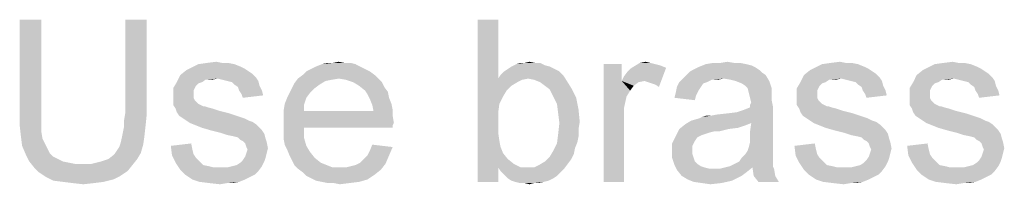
# Model space of a CAD drawing. Header units: millimetres. Extents: x 0 to 594, y 1 to 420.
# Tile 3 of 214: x 111 to 129, y 125 to 128. Entities that reach past the tile are written whole.
import ezdxf

# ---------------------------------------------------------------- set-up
doc = ezdxf.new("R2010")
doc.units = ezdxf.units.MM
doc.header["$LTSCALE"] = 32.67
doc.layers.add('61765N-2-A-2_DXF_TEXT', color=7, linetype='CONTINUOUS')

msp = doc.modelspace()

# ---------------------------------------------------------------- linework, layer by layer
at = {"layer": '61765N-2-A-2_DXF_TEXT', "color": 2, "linetype": 'Continuous'}
for points in [[(111.0987, 128.0187), (110.6987, 126.2853), (110.6987, 128.0187)], [(110.6987, 126.2853), (111.0987, 128.0187), (111.0987, 126.2853)], [(113.0543, 128.0187), (112.6543, 126.2853), (112.6543, 128.0187)], [(112.6543, 126.2853), (113.0543, 128.0187), (113.0543, 126.2853)], [(119.5654, 128.0187), (119.5654, 126.9298), (119.1876, 125.0187)], [(119.5654, 128.0187), (119.1876, 125.0187), (119.1876, 128.0187)], [(114.6765, 127.1965), (114.7876, 127.152), (113.8765, 127.1298)], [(114.6765, 127.1965), (113.8765, 127.1298), (114.0098, 127.1965)], [(114.4543, 127.2187), (114.5654, 127.2187), (114.0098, 127.1965)], [(114.4543, 127.2187), (114.0098, 127.1965), (114.1654, 127.2187)], [(114.0098, 127.1965), (114.5654, 127.2187), (114.6765, 127.1965)], [(114.1654, 127.2187), (114.3431, 127.2409), (114.4543, 127.2187)], [(116.9209, 127.1965), (116.1876, 127.152), (116.2987, 127.1965)], [(116.1876, 127.152), (116.9209, 127.1965), (117.0098, 127.152)], [(116.7209, 127.2187), (116.832, 127.2187), (116.2987, 127.1965)], [(116.4987, 127.2187), (116.7209, 127.2187), (116.2987, 127.1965)], [(116.4987, 127.2187), (116.2987, 127.1965), (116.3876, 127.2187)], [(116.2987, 127.1965), (116.832, 127.2187), (116.9209, 127.1965)], [(116.4987, 127.2187), (116.6098, 127.2409), (116.7209, 127.2187)], [(120.432, 127.1742), (119.8098, 127.152), (119.8987, 127.1965)], [(119.8098, 127.152), (120.432, 127.1742), (120.5209, 127.152)], [(120.2543, 127.2187), (120.3431, 127.2187), (119.8987, 127.1965)], [(120.0543, 127.2187), (120.2543, 127.2187), (119.8987, 127.1965)], [(120.0543, 127.2187), (119.8987, 127.1965), (119.9654, 127.2187)], [(119.8987, 127.1965), (120.3431, 127.2187), (120.432, 127.1742)], [(120.0543, 127.2187), (120.1431, 127.2409), (120.2543, 127.2187)], [(121.8543, 127.1965), (121.8543, 126.8853), (121.5209, 125.0187)], [(121.8543, 127.1965), (121.5209, 125.0187), (121.5209, 127.1965)], [(122.3876, 127.2187), (122.4765, 127.1965), (122.0765, 127.152)], [(122.3876, 127.2187), (122.0765, 127.152), (122.1876, 127.2187)], [(122.4765, 127.1965), (122.5654, 127.1742), (122.0765, 127.152)], [(122.0765, 127.152), (122.5654, 127.1742), (122.6765, 127.1298)], [(122.1876, 127.2187), (122.2987, 127.2409), (122.3876, 127.2187)], [(124.1654, 127.1965), (124.2543, 127.1742), (123.2987, 127.152)], [(124.1654, 127.1965), (123.2987, 127.152), (123.4098, 127.1965)], [(123.2987, 127.152), (124.2543, 127.1742), (124.3431, 127.1298)], [(123.9431, 127.2187), (124.0543, 127.2187), (123.4098, 127.1965)], [(123.6765, 127.2187), (123.9431, 127.2187), (123.4098, 127.1965)], [(123.6765, 127.2187), (123.4098, 127.1965), (123.5431, 127.2187)], [(123.4098, 127.1965), (124.0543, 127.2187), (124.1654, 127.1965)], [(123.6765, 127.2187), (123.8098, 127.2409), (123.9431, 127.2187)], [(126.232, 127.1965), (126.3431, 127.152), (125.432, 127.1298)], [(126.232, 127.1965), (125.432, 127.1298), (125.5654, 127.1965)], [(126.0098, 127.2187), (126.1209, 127.2187), (125.5654, 127.1965)], [(126.0098, 127.2187), (125.5654, 127.1965), (125.7209, 127.2187)], [(125.5654, 127.1965), (126.1209, 127.2187), (126.232, 127.1965)], [(125.7209, 127.2187), (125.8987, 127.2409), (126.0098, 127.2187)], [(128.3209, 127.1965), (128.432, 127.152), (127.5209, 127.1298)], [(128.3209, 127.1965), (127.5209, 127.1298), (127.6543, 127.1965)], [(128.0987, 127.2187), (128.2098, 127.2187), (127.6543, 127.1965)], [(128.0987, 127.2187), (127.6543, 127.1965), (127.8098, 127.2187)], [(127.6543, 127.1965), (128.2098, 127.2187), (128.3209, 127.1965)], [(127.8098, 127.2187), (127.9876, 127.2409), (128.0987, 127.2187)], [(114.3654, 126.9298), (113.6098, 126.8631), (113.6765, 126.9965)], [(114.9431, 127.0631), (113.6765, 126.9965), (113.7876, 127.0853)], [(114.9431, 127.0631), (115.0098, 127.0187), (113.6765, 126.9965)], [(113.6765, 126.9965), (115.0098, 127.0187), (115.0765, 126.952)], [(113.6765, 126.9965), (115.0765, 126.952), (114.3654, 126.9298)], [(114.8765, 127.1076), (113.7876, 127.0853), (113.8765, 127.1298)], [(113.7876, 127.0853), (114.8765, 127.1076), (114.9431, 127.0631)], [(113.8765, 127.1298), (114.7876, 127.152), (114.8765, 127.1076)], [(117.2765, 126.9965), (115.8543, 126.9298), (115.9431, 126.9965)], [(116.6098, 126.9298), (115.8543, 126.9298), (117.2765, 126.9965)], [(117.1876, 127.0631), (115.9431, 126.9965), (116.0098, 127.0631)], [(115.9431, 126.9965), (117.1876, 127.0631), (117.2765, 126.9965)], [(117.0987, 127.1076), (116.0098, 127.0631), (116.0987, 127.1076)], [(116.0098, 127.0631), (117.0987, 127.1076), (117.1876, 127.0631)], [(117.0098, 127.152), (116.0987, 127.1076), (116.1876, 127.152)], [(116.0987, 127.1076), (117.0098, 127.152), (117.0987, 127.1076)], [(116.6098, 126.9298), (117.2765, 126.9965), (117.3431, 126.9298)], [(120.7654, 126.9965), (119.5654, 126.9298), (119.6098, 126.9965)], [(120.1209, 126.9298), (119.5654, 126.9298), (120.7654, 126.9965)], [(120.6987, 127.0631), (119.6098, 126.9965), (119.6765, 127.0631)], [(119.6098, 126.9965), (120.6987, 127.0631), (120.7654, 126.9965)], [(120.6098, 127.1076), (119.6765, 127.0631), (119.7431, 127.1076)], [(119.6765, 127.0631), (120.6098, 127.1076), (120.6987, 127.0631)], [(120.5209, 127.152), (119.7431, 127.1076), (119.8098, 127.152)], [(119.7431, 127.1076), (120.5209, 127.152), (120.6098, 127.1076)], [(120.1209, 126.9298), (120.7654, 126.9965), (120.8098, 126.9298)], [(121.8543, 126.8853), (121.8987, 126.9742), (122.6765, 127.1298)], [(122.2765, 126.8853), (121.8543, 126.8853), (122.6765, 127.1298)], [(121.8987, 126.9742), (121.9654, 127.0631), (122.6765, 127.1298)], [(121.9654, 127.0631), (122.0098, 127.1076), (122.6765, 127.1298)], [(122.6765, 127.1298), (122.0098, 127.1076), (122.0765, 127.152)], [(122.3431, 126.8631), (122.2765, 126.8853), (122.6765, 127.1298)], [(122.4098, 126.8409), (122.3431, 126.8631), (122.6765, 127.1298)], [(122.4765, 126.8187), (122.4098, 126.8409), (122.6765, 127.1298)], [(122.4765, 126.8187), (122.6765, 127.1298), (122.5431, 126.7742)], [(124.5209, 126.9965), (122.9876, 126.9298), (123.0543, 126.9965)], [(123.7431, 126.9298), (122.9876, 126.9298), (124.5209, 126.9965)], [(124.4543, 127.0409), (123.0543, 126.9965), (123.1209, 127.0631)], [(123.0543, 126.9965), (124.4543, 127.0409), (124.5209, 126.9965)], [(124.4098, 127.0853), (123.1209, 127.0631), (123.2098, 127.1076)], [(123.1209, 127.0631), (124.4098, 127.0853), (124.4543, 127.0409)], [(124.3431, 127.1298), (123.2098, 127.1076), (123.2987, 127.152)], [(123.2098, 127.1076), (124.3431, 127.1298), (124.4098, 127.0853)], [(123.8765, 126.9076), (123.7431, 126.9298), (124.5209, 126.9965)], [(123.9654, 126.8853), (123.8765, 126.9076), (124.5209, 126.9965)], [(123.9654, 126.8853), (124.5209, 126.9965), (124.5876, 126.8853)], [(125.9209, 126.9298), (125.1654, 126.8631), (125.232, 126.9965)], [(126.4987, 127.0631), (125.232, 126.9965), (125.3431, 127.0853)], [(126.4987, 127.0631), (126.5654, 127.0187), (125.232, 126.9965)], [(125.232, 126.9965), (126.5654, 127.0187), (126.632, 126.952)], [(125.232, 126.9965), (126.632, 126.952), (125.9209, 126.9298)], [(126.432, 127.1076), (125.3431, 127.0853), (125.432, 127.1298)], [(125.3431, 127.0853), (126.432, 127.1076), (126.4987, 127.0631)], [(125.432, 127.1298), (126.3431, 127.152), (126.432, 127.1076)], [(128.0098, 126.9298), (127.2543, 126.8631), (127.3209, 126.9965)], [(128.5876, 127.0631), (127.3209, 126.9965), (127.432, 127.0853)], [(128.5876, 127.0631), (128.6543, 127.0187), (127.3209, 126.9965)], [(127.3209, 126.9965), (128.6543, 127.0187), (128.7209, 126.952)], [(127.3209, 126.9965), (128.7209, 126.952), (128.0098, 126.9298)], [(128.5209, 127.1076), (127.432, 127.0853), (127.5209, 127.1298)], [(127.432, 127.0853), (128.5209, 127.1076), (128.5876, 127.0631)], [(127.5209, 127.1298), (128.432, 127.152), (128.5209, 127.1076)], [(114.0765, 126.8631), (114.0098, 126.8409), (113.5431, 126.752)], [(114.0765, 126.8631), (113.5431, 126.752), (113.6098, 126.8631)], [(114.0098, 126.8409), (113.9654, 126.7965), (113.5431, 126.752)], [(114.3654, 126.9298), (114.1431, 126.9076), (113.6098, 126.8631)], [(113.6098, 126.8631), (114.1431, 126.9076), (114.0765, 126.8631)], [(114.1431, 126.9076), (114.3654, 126.9298), (114.2543, 126.9076)], [(114.4543, 126.9076), (114.3654, 126.9298), (115.0765, 126.952)], [(114.5431, 126.8853), (114.4543, 126.9076), (115.0765, 126.952)], [(114.5431, 126.8853), (115.0765, 126.952), (115.1209, 126.8853)], [(115.1209, 126.8853), (114.632, 126.8631), (114.5431, 126.8853)], [(114.6765, 126.8187), (114.632, 126.8631), (115.1209, 126.8853)], [(114.6765, 126.8187), (115.1209, 126.8853), (115.1431, 126.7965)], [(115.1431, 126.7965), (114.7431, 126.7742), (114.6765, 126.8187)], [(116.2543, 126.8187), (115.7431, 126.752), (115.7876, 126.8409)], [(115.7431, 126.752), (116.2543, 126.8187), (116.1654, 126.752)], [(116.6098, 126.9298), (116.4765, 126.9076), (115.7876, 126.8409)], [(116.6098, 126.9298), (115.7876, 126.8409), (115.8543, 126.9298)], [(116.4765, 126.9076), (116.3654, 126.8853), (115.7876, 126.8409)], [(115.7876, 126.8409), (116.3654, 126.8853), (116.2543, 126.8187)], [(117.3431, 126.9298), (116.7431, 126.9076), (116.6098, 126.9298)], [(116.8765, 126.8631), (116.7431, 126.9076), (117.3431, 126.9298)], [(116.8765, 126.8631), (117.3431, 126.9298), (117.4098, 126.8631)], [(117.4098, 126.8631), (116.9876, 126.7965), (116.8765, 126.8631)], [(116.9876, 126.7965), (117.4098, 126.8631), (117.4543, 126.7742)], [(119.5654, 126.9298), (119.5876, 126.4631), (119.1876, 125.0187)], [(119.5654, 126.9298), (120.1209, 126.9298), (120.0098, 126.9076)], [(119.5654, 126.9298), (120.0098, 126.9076), (119.9209, 126.8631)], [(119.5654, 126.9298), (119.9209, 126.8631), (119.8098, 126.7965)], [(119.5654, 126.9298), (119.8098, 126.7965), (119.7209, 126.7076)], [(119.5654, 126.9298), (119.7209, 126.7076), (119.6543, 126.5965)], [(119.5654, 126.9298), (119.6543, 126.5965), (119.5876, 126.4631)], [(120.8098, 126.9298), (120.232, 126.9076), (120.1209, 126.9298)], [(120.3431, 126.8631), (120.232, 126.9076), (120.8098, 126.9298)], [(120.432, 126.7965), (120.3431, 126.8631), (120.8098, 126.9298)], [(120.432, 126.7965), (120.8098, 126.9298), (120.9209, 126.752)], [(121.8543, 126.8853), (121.9431, 126.5965), (121.5209, 125.0187)], [(121.8543, 126.8853), (122.2765, 126.8853), (122.1654, 126.8631)], [(121.8543, 126.8853), (122.1654, 126.8631), (122.0765, 126.7965)], [(121.8543, 126.8853), (122.0765, 126.7965), (122.0098, 126.7076)], [(121.8543, 126.8853), (122.0098, 126.7076), (121.9431, 126.5965)], [(123.432, 126.8631), (123.3654, 126.8409), (122.8765, 126.7742)], [(123.432, 126.8631), (122.8765, 126.7742), (122.9209, 126.8631)], [(122.8765, 126.7742), (123.3654, 126.8409), (123.3209, 126.7742)], [(123.7431, 126.9298), (123.5209, 126.9076), (122.9209, 126.8631)], [(123.7431, 126.9298), (122.9209, 126.8631), (122.9876, 126.9298)], [(122.9209, 126.8631), (123.5209, 126.9076), (123.432, 126.8631)], [(123.5209, 126.9076), (123.7431, 126.9298), (123.632, 126.9076)], [(124.5876, 126.8853), (124.0765, 126.8409), (123.9654, 126.8853)], [(124.1431, 126.7965), (124.0765, 126.8409), (124.5876, 126.8853)], [(124.1876, 126.752), (124.1431, 126.7965), (124.5876, 126.8853)], [(124.1876, 126.752), (124.5876, 126.8853), (124.632, 126.752)], [(125.632, 126.8631), (125.5654, 126.8409), (125.0987, 126.752)], [(125.632, 126.8631), (125.0987, 126.752), (125.1654, 126.8631)], [(125.5654, 126.8409), (125.5209, 126.7965), (125.0987, 126.752)], [(125.9209, 126.9298), (125.6987, 126.9076), (125.1654, 126.8631)], [(125.1654, 126.8631), (125.6987, 126.9076), (125.632, 126.8631)], [(125.6987, 126.9076), (125.9209, 126.9298), (125.8098, 126.9076)], [(126.0098, 126.9076), (125.9209, 126.9298), (126.632, 126.952)], [(126.0987, 126.8853), (126.0098, 126.9076), (126.632, 126.952)], [(126.0987, 126.8853), (126.632, 126.952), (126.6765, 126.8853)], [(126.6765, 126.8853), (126.1876, 126.8631), (126.0987, 126.8853)], [(126.232, 126.8187), (126.1876, 126.8631), (126.6765, 126.8853)], [(126.232, 126.8187), (126.6765, 126.8853), (126.6987, 126.7965)], [(126.6987, 126.7965), (126.2987, 126.7742), (126.232, 126.8187)], [(127.7209, 126.8631), (127.6543, 126.8409), (127.1876, 126.752)], [(127.7209, 126.8631), (127.1876, 126.752), (127.2543, 126.8631)], [(127.6543, 126.8409), (127.6098, 126.7965), (127.1876, 126.752)], [(128.0098, 126.9298), (127.7876, 126.9076), (127.2543, 126.8631)], [(127.2543, 126.8631), (127.7876, 126.9076), (127.7209, 126.8631)], [(127.7876, 126.9076), (128.0098, 126.9298), (127.8987, 126.9076)], [(128.0987, 126.9076), (128.0098, 126.9298), (128.7209, 126.952)], [(128.1876, 126.8853), (128.0987, 126.9076), (128.7209, 126.952)], [(128.1876, 126.8853), (128.7209, 126.952), (128.7654, 126.8853)], [(128.7654, 126.8853), (128.2765, 126.8631), (128.1876, 126.8853)], [(128.3209, 126.8187), (128.2765, 126.8631), (128.7654, 126.8853)], [(128.3209, 126.8187), (128.7654, 126.8853), (128.7876, 126.7965)], [(128.7876, 126.7965), (128.3876, 126.7742), (128.3209, 126.8187)], [(113.5431, 126.752), (113.9654, 126.7965), (113.9431, 126.752)], [(113.9431, 126.752), (113.9209, 126.7076), (113.5431, 126.5965)], [(113.9431, 126.752), (113.5431, 126.5965), (113.5431, 126.752)], [(113.9209, 126.7076), (113.9209, 126.6409), (113.5431, 126.5965)], [(113.5431, 126.5965), (113.9209, 126.6409), (113.9209, 126.5742)], [(114.7654, 126.7076), (114.7431, 126.7742), (115.1431, 126.7965)], [(114.7654, 126.7076), (115.1431, 126.7965), (115.1876, 126.7076)], [(115.1876, 126.7076), (114.8098, 126.6409), (114.7654, 126.7076)], [(114.8098, 126.6409), (115.1876, 126.7076), (115.2098, 126.6187)], [(115.2098, 126.6187), (114.832, 126.5742), (114.8098, 126.6409)], [(116.0765, 126.6631), (115.6543, 126.5742), (115.6987, 126.6631)], [(115.6543, 126.5742), (116.0765, 126.6631), (116.0098, 126.5742)], [(116.1654, 126.752), (115.6987, 126.6631), (115.7431, 126.752)], [(115.6987, 126.6631), (116.1654, 126.752), (116.0765, 126.6631)], [(117.4543, 126.7742), (117.0987, 126.7076), (116.9876, 126.7965)], [(117.0987, 126.7076), (117.4543, 126.7742), (117.5209, 126.6853)], [(117.5209, 126.6853), (117.1431, 126.6409), (117.0987, 126.7076)], [(117.1431, 126.6409), (117.5209, 126.6853), (117.5431, 126.5742)], [(117.5431, 126.5742), (117.1876, 126.552), (117.1431, 126.6409)], [(120.9209, 126.752), (120.5209, 126.7298), (120.432, 126.7965)], [(120.5876, 126.5965), (120.5209, 126.7298), (120.9209, 126.752)], [(120.5876, 126.5965), (120.9209, 126.752), (121.0098, 126.5742)], [(123.232, 126.6187), (122.832, 126.5742), (122.8543, 126.6631)], [(122.832, 126.5742), (123.232, 126.6187), (123.2098, 126.5298)], [(123.3209, 126.7742), (123.2765, 126.7076), (122.8543, 126.6631)], [(123.3209, 126.7742), (122.8543, 126.6631), (122.8765, 126.7742)], [(122.8543, 126.6631), (123.2765, 126.7076), (123.232, 126.6187)], [(124.632, 126.752), (124.2098, 126.6631), (124.1876, 126.752)], [(124.632, 126.752), (124.632, 126.6853), (124.2098, 126.6631)], [(124.2098, 126.6631), (124.632, 126.6853), (124.632, 126.6187)], [(124.632, 126.6187), (124.232, 126.5742), (124.2098, 126.6631)], [(124.232, 126.5742), (124.632, 126.6187), (124.632, 126.5298)], [(125.0987, 126.752), (125.5209, 126.7965), (125.4987, 126.752)], [(125.4987, 126.752), (125.4765, 126.7076), (125.0987, 126.5965)], [(125.4987, 126.752), (125.0987, 126.5965), (125.0987, 126.752)], [(125.4765, 126.7076), (125.4765, 126.6409), (125.0987, 126.5965)], [(125.0987, 126.5965), (125.4765, 126.6409), (125.4765, 126.5742)], [(126.3209, 126.7076), (126.2987, 126.7742), (126.6987, 126.7965)], [(126.3209, 126.7076), (126.6987, 126.7965), (126.7431, 126.7076)], [(126.7431, 126.7076), (126.3654, 126.6409), (126.3209, 126.7076)], [(126.3654, 126.6409), (126.7431, 126.7076), (126.7654, 126.6187)], [(126.7654, 126.6187), (126.3876, 126.5742), (126.3654, 126.6409)], [(127.1876, 126.752), (127.6098, 126.7965), (127.5876, 126.752)], [(127.5876, 126.752), (127.5654, 126.7076), (127.1876, 126.5965)], [(127.5876, 126.752), (127.1876, 126.5965), (127.1876, 126.752)], [(127.5654, 126.7076), (127.5654, 126.6409), (127.1876, 126.5965)], [(127.1876, 126.5965), (127.5654, 126.6409), (127.5654, 126.5742)], [(128.4098, 126.7076), (128.3876, 126.7742), (128.7876, 126.7965)], [(128.4098, 126.7076), (128.7876, 126.7965), (128.832, 126.7076)], [(128.832, 126.7076), (128.4543, 126.6409), (128.4098, 126.7076)], [(128.4543, 126.6409), (128.832, 126.7076), (128.8543, 126.6187)], [(128.8543, 126.6187), (128.4765, 126.5742), (128.4543, 126.6409)], [(113.9209, 126.5742), (113.5431, 126.5298), (113.5431, 126.5965)], [(113.5431, 126.5298), (113.9209, 126.5742), (113.9431, 126.5298)], [(113.9431, 126.5298), (114.0098, 126.4631), (113.5431, 126.4409)], [(113.9431, 126.5298), (113.5431, 126.4409), (113.5431, 126.5298)], [(113.5431, 126.4409), (114.0098, 126.4631), (114.0987, 126.4187)], [(114.0987, 126.4187), (113.5876, 126.3742), (113.5431, 126.4409)], [(115.9654, 126.4409), (115.5876, 126.3298), (115.6098, 126.4631)], [(115.5876, 126.3298), (115.9654, 126.4409), (115.9654, 126.3298)], [(116.0098, 126.5742), (115.6098, 126.4631), (115.6543, 126.5742)], [(115.6098, 126.4631), (116.0098, 126.5742), (115.9654, 126.4409)], [(117.1876, 126.552), (117.5431, 126.5742), (117.5876, 126.4631)], [(117.5876, 126.4631), (117.232, 126.4409), (117.1876, 126.552)], [(117.232, 126.4409), (117.5876, 126.4631), (117.6098, 126.352)], [(117.6098, 126.352), (117.2543, 126.3298), (117.232, 126.4409)], [(119.5876, 126.4631), (119.5654, 126.3076), (119.1876, 125.0187)], [(121.0098, 126.5742), (120.6543, 126.4631), (120.5876, 126.5965)], [(120.6543, 126.4631), (121.0098, 126.5742), (121.0543, 126.352)], [(121.0543, 126.352), (120.6765, 126.2853), (120.6543, 126.4631)], [(121.9431, 126.5965), (121.8987, 126.3965), (121.5209, 125.0187)], [(124.632, 126.5298), (124.2543, 126.4853), (124.232, 126.5742)], [(124.232, 126.4409), (124.2543, 126.4853), (124.632, 126.5298)], [(124.232, 126.4409), (124.632, 126.5298), (124.6543, 126.4187)], [(124.6543, 126.4187), (124.232, 126.3965), (124.232, 126.4409)], [(125.4765, 126.5742), (125.0987, 126.5298), (125.0987, 126.5965)], [(125.0987, 126.5298), (125.4765, 126.5742), (125.4987, 126.5298)], [(125.4987, 126.5298), (125.5654, 126.4631), (125.0987, 126.4409)], [(125.4987, 126.5298), (125.0987, 126.4409), (125.0987, 126.5298)], [(125.0987, 126.4409), (125.5654, 126.4631), (125.6543, 126.4187)], [(125.6543, 126.4187), (125.1431, 126.3742), (125.0987, 126.4409)], [(127.5654, 126.5742), (127.1876, 126.5298), (127.1876, 126.5965)], [(127.1876, 126.5298), (127.5654, 126.5742), (127.5876, 126.5298)], [(127.5876, 126.5298), (127.6543, 126.4631), (127.1876, 126.4409)], [(127.5876, 126.5298), (127.1876, 126.4409), (127.1876, 126.5298)], [(127.1876, 126.4409), (127.6543, 126.4631), (127.7431, 126.4187)], [(127.7431, 126.4187), (127.232, 126.3742), (127.1876, 126.4409)], [(111.0987, 126.2853), (111.0987, 126.1076), (110.6987, 126.0631)], [(111.0987, 126.2853), (110.6987, 126.0631), (110.6987, 126.2853)], [(113.0543, 126.2853), (112.632, 126.152), (112.6543, 126.2853)], [(112.632, 126.152), (113.0543, 126.2853), (113.032, 126.0631)], [(114.1209, 126.4187), (114.1876, 126.3965), (113.5876, 126.3742)], [(114.0987, 126.4187), (114.1209, 126.4187), (113.5876, 126.3742)], [(113.5876, 126.3742), (114.1876, 126.3965), (114.2765, 126.3742)], [(114.2765, 126.3742), (113.6098, 126.3076), (113.5876, 126.3742)], [(114.2765, 126.3742), (114.4098, 126.3298), (113.6098, 126.3076)], [(113.6098, 126.3076), (114.4098, 126.3298), (114.5876, 126.2853)], [(114.5876, 126.2853), (113.6543, 126.2409), (113.6098, 126.3076)], [(113.6543, 126.2409), (114.5876, 126.2853), (114.7209, 126.2409)], [(117.2543, 126.3298), (117.6098, 126.2409), (115.5876, 126.2187)], [(115.9654, 126.3298), (117.2543, 126.3298), (115.5876, 126.2187)], [(115.9654, 126.3298), (115.5876, 126.2187), (115.5876, 126.3298)], [(117.2543, 126.3298), (117.6098, 126.352), (117.6098, 126.2409)], [(119.5654, 126.3076), (119.5654, 126.1076), (119.1876, 125.0187)], [(120.6765, 126.2853), (121.0543, 126.352), (121.0765, 126.1298)], [(121.0765, 126.1298), (120.6987, 126.1076), (120.6765, 126.2853)], [(121.8987, 126.3965), (121.8987, 126.152), (121.5209, 125.0187)], [(123.1431, 126.152), (123.9876, 126.3076), (124.6543, 126.4187)], [(124.2543, 126.1076), (123.1431, 126.152), (124.6543, 126.4187)], [(123.1431, 126.152), (123.2987, 126.1965), (123.9876, 126.3076)], [(123.2987, 126.1965), (123.3431, 126.2187), (123.9876, 126.3076)], [(123.3431, 126.2187), (123.4987, 126.2409), (123.9876, 126.3076)], [(123.4987, 126.2409), (123.8098, 126.2853), (123.9876, 126.3076)], [(123.4987, 126.2409), (123.6098, 126.2631), (123.8098, 126.2853)], [(123.9876, 126.3076), (124.1209, 126.352), (124.6543, 126.4187)], [(124.1209, 126.352), (124.232, 126.3965), (124.6543, 126.4187)], [(124.232, 125.952), (124.2543, 126.1076), (124.6543, 126.4187)], [(124.232, 125.952), (124.6543, 126.4187), (124.6543, 125.9298)], [(125.6765, 126.4187), (125.7431, 126.3965), (125.1431, 126.3742)], [(125.6543, 126.4187), (125.6765, 126.4187), (125.1431, 126.3742)], [(125.1431, 126.3742), (125.7431, 126.3965), (125.832, 126.3742)], [(125.832, 126.3742), (125.1654, 126.3076), (125.1431, 126.3742)], [(125.832, 126.3742), (125.9654, 126.3298), (125.1654, 126.3076)], [(125.1654, 126.3076), (125.9654, 126.3298), (126.1431, 126.2853)], [(126.1431, 126.2853), (125.2098, 126.2409), (125.1654, 126.3076)], [(125.2098, 126.2409), (126.1431, 126.2853), (126.2765, 126.2409)], [(127.7654, 126.4187), (127.832, 126.3965), (127.232, 126.3742)], [(127.7431, 126.4187), (127.7654, 126.4187), (127.232, 126.3742)], [(127.232, 126.3742), (127.832, 126.3965), (127.9209, 126.3742)], [(127.9209, 126.3742), (127.2543, 126.3076), (127.232, 126.3742)], [(127.9209, 126.3742), (128.0543, 126.3298), (127.2543, 126.3076)], [(127.2543, 126.3076), (128.0543, 126.3298), (128.232, 126.2853)], [(128.232, 126.2853), (127.2987, 126.2409), (127.2543, 126.3076)], [(127.2987, 126.2409), (128.232, 126.2853), (128.3654, 126.2409)], [(110.6987, 126.0631), (111.0987, 126.1076), (111.0987, 125.952)], [(113.032, 126.0631), (112.632, 126.0409), (112.632, 126.152)], [(114.7209, 126.2409), (113.7209, 126.1965), (113.6543, 126.2409)], [(113.7209, 126.1965), (114.7209, 126.2409), (114.8543, 126.1965)], [(114.8543, 126.1965), (113.7876, 126.152), (113.7209, 126.1965)], [(113.7876, 126.152), (114.8543, 126.1965), (114.9431, 126.152)], [(114.9431, 126.152), (113.8543, 126.1076), (113.7876, 126.152)], [(114.9431, 126.152), (115.0098, 126.1298), (113.8543, 126.1076)], [(113.8543, 126.1076), (115.0098, 126.1298), (115.0765, 126.0853)], [(115.0765, 126.0853), (113.9654, 126.0631), (113.8543, 126.1076)], [(114.0765, 126.0187), (113.9654, 126.0631), (115.0765, 126.0853)], [(114.0765, 126.0187), (115.0765, 126.0853), (115.1431, 126.0187)], [(115.5876, 126.2187), (117.6098, 126.2409), (117.632, 126.1076)], [(117.632, 126.1076), (115.5876, 126.0853), (115.5876, 126.2187)], [(115.5876, 126.0853), (117.632, 126.1076), (117.6098, 126.0631)], [(115.5876, 126.0853), (117.6098, 126.0631), (115.9654, 126.0187)], [(115.9654, 126.0187), (115.5876, 125.952), (115.5876, 126.0853)], [(119.5654, 126.1076), (119.5654, 125.9298), (119.1876, 125.0187)], [(121.0543, 125.9965), (120.6765, 125.9076), (120.6987, 126.1076)], [(120.6987, 126.1076), (121.0765, 126.1298), (121.0543, 125.9965)], [(121.5209, 125.0187), (121.8987, 126.152), (121.8987, 125.0187)], [(124.1431, 126.0631), (122.9209, 125.9965), (123.032, 126.0853)], [(124.2543, 126.1076), (123.032, 126.0853), (123.1431, 126.152)], [(123.032, 126.0853), (124.2543, 126.1076), (124.1431, 126.0631)], [(123.4987, 126.2409), (123.3431, 126.2187), (123.4098, 126.2409)], [(126.2765, 126.2409), (125.2765, 126.1965), (125.2098, 126.2409)], [(125.2765, 126.1965), (126.2765, 126.2409), (126.4098, 126.1965)], [(126.4098, 126.1965), (125.3431, 126.152), (125.2765, 126.1965)], [(125.3431, 126.152), (126.4098, 126.1965), (126.4987, 126.152)], [(126.4987, 126.152), (125.4098, 126.1076), (125.3431, 126.152)], [(126.4987, 126.152), (126.5654, 126.1298), (125.4098, 126.1076)], [(125.4098, 126.1076), (126.5654, 126.1298), (126.632, 126.0853)], [(126.632, 126.0853), (125.5209, 126.0631), (125.4098, 126.1076)], [(125.632, 126.0187), (125.5209, 126.0631), (126.632, 126.0853)], [(125.632, 126.0187), (126.632, 126.0853), (126.6987, 126.0187)], [(128.3654, 126.2409), (127.3654, 126.1965), (127.2987, 126.2409)], [(127.3654, 126.1965), (128.3654, 126.2409), (128.4987, 126.1965)], [(128.4987, 126.1965), (127.432, 126.152), (127.3654, 126.1965)], [(127.432, 126.152), (128.4987, 126.1965), (128.5876, 126.152)], [(128.5876, 126.152), (127.4987, 126.1076), (127.432, 126.152)], [(128.5876, 126.152), (128.6543, 126.1298), (127.4987, 126.1076)], [(127.4987, 126.1076), (128.6543, 126.1298), (128.7209, 126.0853)], [(128.7209, 126.0853), (127.6098, 126.0631), (127.4987, 126.1076)], [(127.7209, 126.0187), (127.6098, 126.0631), (128.7209, 126.0853)], [(127.7209, 126.0187), (128.7209, 126.0853), (128.7876, 126.0187)], [(111.0987, 125.952), (110.7209, 125.8631), (110.6987, 126.0631)], [(110.7209, 125.8631), (111.0987, 125.952), (111.1209, 125.8187)], [(113.0098, 125.8631), (112.5876, 125.8187), (112.6098, 125.9298)], [(112.6098, 125.9298), (112.632, 126.0409), (113.032, 126.0631)], [(112.6098, 125.9298), (113.032, 126.0631), (113.0098, 125.8631)], [(115.1431, 126.0187), (114.232, 125.9742), (114.0765, 126.0187)], [(114.232, 125.9742), (115.1431, 126.0187), (115.1876, 125.9742)], [(115.1876, 125.9742), (114.4098, 125.9298), (114.232, 125.9742)], [(114.4098, 125.9298), (115.1876, 125.9742), (115.232, 125.9076)], [(115.232, 125.9076), (114.5431, 125.8853), (114.4098, 125.9298)], [(114.6543, 125.8631), (114.5431, 125.8853), (115.232, 125.9076)], [(114.7431, 125.8409), (114.6543, 125.8631), (115.232, 125.9076)], [(114.7431, 125.8409), (115.232, 125.9076), (115.2543, 125.8187)], [(115.5876, 125.952), (115.9654, 126.0187), (115.9654, 125.8409)], [(115.9654, 125.8409), (115.5876, 125.8187), (115.5876, 125.952)], [(115.9654, 126.0187), (117.6098, 126.0631), (117.6098, 126.0187)], [(119.5654, 125.9298), (119.5876, 125.7742), (119.1876, 125.0187)], [(121.0543, 125.8631), (120.6543, 125.7298), (120.6765, 125.9076)], [(120.6765, 125.9076), (121.0543, 125.9965), (121.0543, 125.8631)], [(123.832, 125.9965), (123.5654, 125.952), (122.8543, 125.8631)], [(123.832, 125.9965), (122.8543, 125.8631), (122.9209, 125.9965)], [(123.5654, 125.952), (123.4765, 125.9298), (122.8543, 125.8631)], [(123.4765, 125.9298), (123.4098, 125.9076), (122.8543, 125.8631)], [(123.4098, 125.9076), (123.3431, 125.8853), (122.8543, 125.8631)], [(124.1431, 126.0631), (124.0098, 126.0187), (122.9209, 125.9965)], [(122.9209, 125.9965), (124.0098, 126.0187), (123.832, 125.9965)], [(123.5654, 125.952), (123.832, 125.9965), (123.6543, 125.952)], [(124.6543, 125.9298), (124.232, 125.8409), (124.232, 125.952)], [(124.232, 125.8409), (124.6543, 125.9298), (124.6543, 125.7965)], [(126.6987, 126.0187), (125.7876, 125.9742), (125.632, 126.0187)], [(125.7876, 125.9742), (126.6987, 126.0187), (126.7431, 125.9742)], [(126.7431, 125.9742), (125.9654, 125.9298), (125.7876, 125.9742)], [(125.9654, 125.9298), (126.7431, 125.9742), (126.7876, 125.9076)], [(126.7876, 125.9076), (126.0987, 125.8853), (125.9654, 125.9298)], [(126.2098, 125.8631), (126.0987, 125.8853), (126.7876, 125.9076)], [(126.2987, 125.8409), (126.2098, 125.8631), (126.7876, 125.9076)], [(126.2987, 125.8409), (126.7876, 125.9076), (126.8098, 125.8187)], [(128.7876, 126.0187), (127.8765, 125.9742), (127.7209, 126.0187)], [(127.8765, 125.9742), (128.7876, 126.0187), (128.832, 125.9742)], [(128.832, 125.9742), (128.0543, 125.9298), (127.8765, 125.9742)], [(128.0543, 125.9298), (128.832, 125.9742), (128.8765, 125.9076)], [(128.8765, 125.9076), (128.1876, 125.8853), (128.0543, 125.9298)], [(128.2987, 125.8631), (128.1876, 125.8853), (128.8765, 125.9076)], [(128.3876, 125.8409), (128.2987, 125.8631), (128.8765, 125.9076)], [(128.3876, 125.8409), (128.8765, 125.9076), (128.8987, 125.8187)], [(111.1209, 125.8187), (110.7431, 125.6853), (110.7209, 125.8631)], [(111.1209, 125.8187), (111.1654, 125.7298), (110.7431, 125.6853)], [(110.7431, 125.6853), (111.1654, 125.7298), (111.2098, 125.6409)], [(112.4987, 125.5965), (112.5431, 125.6631), (112.9876, 125.7076)], [(112.4987, 125.5965), (112.9876, 125.7076), (112.9431, 125.552)], [(112.9876, 125.7076), (112.5431, 125.6631), (112.5654, 125.7298)], [(112.5654, 125.7298), (112.5876, 125.8187), (113.0098, 125.8631)], [(112.5654, 125.7298), (113.0098, 125.8631), (112.9876, 125.7076)], [(113.4987, 125.6853), (113.8765, 125.7298), (113.8987, 125.6187)], [(115.2543, 125.8187), (114.7876, 125.7965), (114.7431, 125.8409)], [(114.832, 125.7742), (114.7876, 125.7965), (115.2543, 125.8187)], [(114.832, 125.7742), (115.2543, 125.8187), (115.2765, 125.752)], [(115.2765, 125.752), (114.8765, 125.7298), (114.832, 125.7742)], [(114.8987, 125.6631), (114.8765, 125.7298), (115.2765, 125.752)], [(114.8987, 125.6631), (115.2765, 125.752), (115.2987, 125.6409)], [(115.6098, 125.7076), (115.5876, 125.8187), (115.9654, 125.8409)], [(115.6098, 125.7076), (115.9654, 125.8409), (116.0098, 125.6853)], [(116.0098, 125.6853), (115.6543, 125.6187), (115.6098, 125.7076)], [(117.6098, 125.6631), (117.1876, 125.5965), (117.232, 125.7076)], [(119.5876, 125.7742), (119.6098, 125.6631), (119.1876, 125.0187)], [(120.9876, 125.6409), (120.5876, 125.5965), (120.6543, 125.7298)], [(121.0543, 125.8631), (121.032, 125.752), (120.6543, 125.7298)], [(120.6543, 125.7298), (121.032, 125.752), (120.9876, 125.6409)], [(123.2543, 125.8409), (122.7876, 125.7298), (122.8543, 125.8631)], [(123.2543, 125.8409), (123.2098, 125.7742), (122.7876, 125.7298)], [(122.7876, 125.7298), (123.2098, 125.7742), (123.1654, 125.6853)], [(123.1654, 125.6853), (122.7876, 125.5742), (122.7876, 125.7298)], [(122.8543, 125.8631), (123.3431, 125.8853), (123.2543, 125.8409)], [(124.6543, 125.6853), (124.2098, 125.6631), (124.232, 125.752)], [(124.6543, 125.7965), (124.232, 125.752), (124.232, 125.8409)], [(124.232, 125.752), (124.6543, 125.7965), (124.6543, 125.6853)], [(125.0543, 125.6853), (125.432, 125.7298), (125.4543, 125.6187)], [(126.8098, 125.8187), (126.3431, 125.7965), (126.2987, 125.8409)], [(126.3876, 125.7742), (126.3431, 125.7965), (126.8098, 125.8187)], [(126.3876, 125.7742), (126.8098, 125.8187), (126.832, 125.752)], [(126.832, 125.752), (126.432, 125.7298), (126.3876, 125.7742)], [(126.4543, 125.6631), (126.432, 125.7298), (126.832, 125.752)], [(126.4543, 125.6631), (126.832, 125.752), (126.8543, 125.6409)], [(127.1431, 125.6853), (127.5209, 125.7298), (127.5431, 125.6187)], [(128.8987, 125.8187), (128.432, 125.7965), (128.3876, 125.8409)], [(128.4765, 125.7742), (128.432, 125.7965), (128.8987, 125.8187)], [(128.4765, 125.7742), (128.8987, 125.8187), (128.9209, 125.752)], [(128.9209, 125.752), (128.5209, 125.7298), (128.4765, 125.7742)], [(128.5431, 125.6631), (128.5209, 125.7298), (128.9209, 125.752)], [(128.5431, 125.6631), (128.9209, 125.752), (128.9431, 125.6409)], [(111.2098, 125.6409), (110.8098, 125.5298), (110.7431, 125.6853)], [(111.2098, 125.6409), (111.2543, 125.552), (110.8098, 125.5298)], [(110.8098, 125.5298), (111.2543, 125.552), (111.3209, 125.4853)], [(111.3209, 125.4853), (110.8765, 125.3965), (110.8098, 125.5298)], [(112.3431, 125.4409), (112.4543, 125.5298), (112.9431, 125.552)], [(112.3431, 125.4409), (112.9431, 125.552), (112.8765, 125.4409)], [(112.9431, 125.552), (112.4543, 125.5298), (112.4987, 125.5965)], [(113.8987, 125.6187), (113.5209, 125.5076), (113.4987, 125.6853)], [(113.8987, 125.6187), (113.9209, 125.5298), (113.5209, 125.5076)], [(113.5209, 125.5076), (113.9209, 125.5298), (113.9654, 125.4631)], [(115.2765, 125.552), (114.8765, 125.4853), (114.8987, 125.552)], [(114.8765, 125.4853), (115.2765, 125.552), (115.2543, 125.4631)], [(115.2987, 125.6409), (114.9209, 125.6187), (114.8987, 125.6631)], [(114.8987, 125.552), (114.9209, 125.6187), (115.2987, 125.6409)], [(114.8987, 125.552), (115.2987, 125.6409), (115.2765, 125.552)], [(115.6543, 125.6187), (116.0098, 125.6853), (116.0765, 125.5742)], [(116.0765, 125.5742), (115.6987, 125.5076), (115.6543, 125.6187)], [(115.6987, 125.5076), (116.0765, 125.5742), (116.1654, 125.4631)], [(117.1431, 125.5076), (117.1876, 125.5965), (117.6098, 125.6631)], [(117.1431, 125.5076), (117.6098, 125.6631), (117.5431, 125.5076)], [(119.6098, 125.6631), (119.6543, 125.552), (119.1876, 125.0187)], [(119.6543, 125.552), (119.7431, 125.4409), (119.1876, 125.0187)], [(120.9654, 125.5298), (120.5209, 125.4853), (120.5876, 125.5965)], [(120.5209, 125.4853), (120.9654, 125.5298), (120.9209, 125.4409)], [(120.5876, 125.5965), (120.9876, 125.6409), (120.9654, 125.5298)], [(123.1654, 125.6853), (123.1654, 125.5965), (122.7876, 125.5742)], [(122.7876, 125.5742), (123.1654, 125.5965), (123.1654, 125.5298)], [(123.1654, 125.5298), (122.7876, 125.4631), (122.7876, 125.5742)], [(122.7876, 125.4631), (123.1654, 125.5298), (123.1876, 125.4631)], [(124.6543, 125.5076), (124.0765, 125.4631), (124.1431, 125.5298)], [(124.6543, 125.5965), (124.1431, 125.5298), (124.1876, 125.5965)], [(124.1431, 125.5298), (124.6543, 125.5965), (124.6543, 125.5076)], [(124.1876, 125.5965), (124.2098, 125.6631), (124.6543, 125.6853)], [(124.1876, 125.5965), (124.6543, 125.6853), (124.6543, 125.5965)], [(125.4543, 125.6187), (125.0765, 125.5076), (125.0543, 125.6853)], [(125.4543, 125.6187), (125.4765, 125.5298), (125.0765, 125.5076)], [(125.0765, 125.5076), (125.4765, 125.5298), (125.5209, 125.4631)], [(126.832, 125.552), (126.432, 125.4853), (126.4543, 125.552)], [(126.432, 125.4853), (126.832, 125.552), (126.8098, 125.4631)], [(126.8543, 125.6409), (126.4765, 125.6187), (126.4543, 125.6631)], [(126.4543, 125.552), (126.4765, 125.6187), (126.8543, 125.6409)], [(126.4543, 125.552), (126.8543, 125.6409), (126.832, 125.552)], [(127.5431, 125.6187), (127.1654, 125.5076), (127.1431, 125.6853)], [(127.5431, 125.6187), (127.5654, 125.5298), (127.1654, 125.5076)], [(127.1654, 125.5076), (127.5654, 125.5298), (127.6098, 125.4631)], [(128.9209, 125.552), (128.5209, 125.4853), (128.5431, 125.552)], [(128.5209, 125.4853), (128.9209, 125.552), (128.8987, 125.4631)], [(128.9431, 125.6409), (128.5654, 125.6187), (128.5431, 125.6631)], [(128.5431, 125.552), (128.5654, 125.6187), (128.9431, 125.6409)], [(128.5431, 125.552), (128.9431, 125.6409), (128.9209, 125.552)], [(111.3209, 125.4853), (111.4098, 125.4409), (110.8765, 125.3965)], [(110.8765, 125.3965), (111.4098, 125.4409), (111.4987, 125.3965)], [(111.4987, 125.3965), (110.9654, 125.2853), (110.8765, 125.3965)], [(111.4987, 125.3965), (111.6098, 125.3742), (110.9654, 125.2853)], [(111.6098, 125.3742), (111.7209, 125.352), (110.9654, 125.2853)], [(112.032, 125.352), (112.7876, 125.3298), (110.9654, 125.2853)], [(111.832, 125.352), (112.032, 125.352), (110.9654, 125.2853)], [(111.7209, 125.352), (111.832, 125.352), (110.9654, 125.2853)], [(112.032, 125.352), (112.2098, 125.3965), (112.8765, 125.4409)], [(112.032, 125.352), (112.8765, 125.4409), (112.7876, 125.3298)], [(112.8765, 125.4409), (112.2098, 125.3965), (112.3431, 125.4409)], [(113.9654, 125.4631), (113.5876, 125.3742), (113.5209, 125.5076)], [(113.9654, 125.4631), (114.032, 125.3965), (113.5876, 125.3742)], [(113.5876, 125.3742), (114.032, 125.3965), (114.0987, 125.3298)], [(114.0987, 125.3298), (113.6765, 125.2409), (113.5876, 125.3742)], [(114.632, 125.3076), (114.7209, 125.3298), (115.232, 125.3965)], [(114.632, 125.3076), (115.232, 125.3965), (115.1876, 125.3076)], [(114.7209, 125.3298), (114.7876, 125.3742), (115.232, 125.3965)], [(115.232, 125.3965), (114.7876, 125.3742), (114.832, 125.4187)], [(115.2543, 125.4631), (114.832, 125.4187), (114.8765, 125.4853)], [(114.832, 125.4187), (115.2543, 125.4631), (115.232, 125.3965)], [(116.1654, 125.4631), (115.7431, 125.4187), (115.6987, 125.5076)], [(115.7431, 125.4187), (116.1654, 125.4631), (116.2765, 125.3742)], [(116.2765, 125.3742), (115.7876, 125.3298), (115.7431, 125.4187)], [(115.7876, 125.3298), (116.2765, 125.3742), (116.3876, 125.3298)], [(116.7431, 125.2853), (116.832, 125.3076), (117.4765, 125.352)], [(116.7431, 125.2853), (117.4765, 125.352), (117.3876, 125.2409)], [(116.832, 125.3076), (116.9209, 125.3298), (117.4765, 125.352)], [(117.4765, 125.352), (116.9209, 125.3298), (117.0098, 125.3742)], [(117.0098, 125.3742), (117.0765, 125.4409), (117.5431, 125.5076)], [(117.0098, 125.3742), (117.5431, 125.5076), (117.4765, 125.352)], [(117.5431, 125.5076), (117.0765, 125.4409), (117.1431, 125.5076)], [(119.7431, 125.4409), (119.5654, 125.2853), (119.1876, 125.0187)], [(119.7431, 125.4409), (119.8543, 125.352), (119.5654, 125.2853)], [(119.5654, 125.2853), (119.8543, 125.352), (119.9876, 125.2853)], [(120.232, 125.2853), (120.3209, 125.3298), (120.8543, 125.352)], [(120.232, 125.2853), (120.8543, 125.352), (120.7876, 125.2631)], [(120.8543, 125.352), (120.3209, 125.3298), (120.432, 125.3965)], [(120.9209, 125.4409), (120.432, 125.3965), (120.5209, 125.4853)], [(120.432, 125.3965), (120.9209, 125.4409), (120.8543, 125.352)], [(123.1876, 125.4631), (122.832, 125.3298), (122.7876, 125.4631)], [(123.1876, 125.4631), (123.2098, 125.3965), (122.832, 125.3298)], [(123.2098, 125.3965), (123.2543, 125.352), (122.832, 125.3298)], [(122.832, 125.3298), (123.2543, 125.352), (123.3209, 125.3076)], [(123.8543, 125.3076), (123.9431, 125.352), (124.6543, 125.3742)], [(123.8543, 125.3076), (124.6543, 125.3742), (124.6543, 125.3076)], [(124.6543, 125.3742), (123.9431, 125.352), (124.032, 125.3965)], [(124.6543, 125.4187), (124.032, 125.3965), (124.0765, 125.4631)], [(124.032, 125.3965), (124.6543, 125.4187), (124.6543, 125.3742)], [(124.0765, 125.4631), (124.6543, 125.5076), (124.6543, 125.4187)], [(125.5209, 125.4631), (125.1431, 125.3742), (125.0765, 125.5076)], [(125.5209, 125.4631), (125.5876, 125.3965), (125.1431, 125.3742)], [(125.1431, 125.3742), (125.5876, 125.3965), (125.6543, 125.3298)], [(125.6543, 125.3298), (125.232, 125.2409), (125.1431, 125.3742)], [(126.1876, 125.3076), (126.2765, 125.3298), (126.7876, 125.3965)], [(126.1876, 125.3076), (126.7876, 125.3965), (126.7431, 125.3076)], [(126.2765, 125.3298), (126.3431, 125.3742), (126.7876, 125.3965)], [(126.7876, 125.3965), (126.3431, 125.3742), (126.3876, 125.4187)], [(126.8098, 125.4631), (126.3876, 125.4187), (126.432, 125.4853)], [(126.3876, 125.4187), (126.8098, 125.4631), (126.7876, 125.3965)], [(127.6098, 125.4631), (127.232, 125.3742), (127.1654, 125.5076)], [(127.6098, 125.4631), (127.6765, 125.3965), (127.232, 125.3742)], [(127.232, 125.3742), (127.6765, 125.3965), (127.7431, 125.3298)], [(127.7431, 125.3298), (127.3209, 125.2409), (127.232, 125.3742)], [(128.2765, 125.3076), (128.3654, 125.3298), (128.8765, 125.3965)], [(128.2765, 125.3076), (128.8765, 125.3965), (128.832, 125.3076)], [(128.3654, 125.3298), (128.432, 125.3742), (128.8765, 125.3965)], [(128.8765, 125.3965), (128.432, 125.3742), (128.4765, 125.4187)], [(128.8987, 125.4631), (128.4765, 125.4187), (128.5209, 125.4853)], [(128.4765, 125.4187), (128.8987, 125.4631), (128.8765, 125.3965)], [(110.9654, 125.2853), (112.7876, 125.3298), (112.6987, 125.2187)], [(112.6987, 125.2187), (111.0543, 125.1965), (110.9654, 125.2853)], [(111.0543, 125.1965), (112.6987, 125.2187), (112.5654, 125.1298)], [(112.5654, 125.1298), (111.1876, 125.1076), (111.0543, 125.1965)], [(114.0987, 125.3298), (114.2098, 125.3076), (113.6765, 125.2409)], [(114.2098, 125.3076), (114.2987, 125.2853), (113.6765, 125.2409)], [(113.6765, 125.2409), (114.5431, 125.2853), (115.1876, 125.3076)], [(113.6765, 125.2409), (115.1876, 125.3076), (115.1209, 125.2187)], [(114.4098, 125.2853), (114.5431, 125.2853), (113.6765, 125.2409)], [(114.2987, 125.2853), (114.4098, 125.2853), (113.6765, 125.2409)], [(115.1209, 125.2187), (113.7654, 125.152), (113.6765, 125.2409)], [(113.7654, 125.152), (115.1209, 125.2187), (115.0543, 125.152)], [(115.1876, 125.3076), (114.5431, 125.2853), (114.632, 125.3076)], [(116.3876, 125.3298), (115.8543, 125.2631), (115.7876, 125.3298)], [(116.3876, 125.3298), (116.4987, 125.2853), (115.8543, 125.2631)], [(116.632, 125.2853), (116.7431, 125.2853), (115.8543, 125.2631)], [(116.4987, 125.2853), (116.632, 125.2853), (115.8543, 125.2631)], [(117.3876, 125.2409), (115.8543, 125.2631), (116.7431, 125.2853)], [(117.3876, 125.2409), (115.9431, 125.1965), (115.8543, 125.2631)], [(115.9431, 125.1965), (117.3876, 125.2409), (117.2765, 125.152)], [(117.2765, 125.152), (116.0098, 125.1298), (115.9431, 125.1965)], [(119.1876, 125.0187), (119.5654, 125.2853), (119.5654, 125.0187)], [(119.9876, 125.2853), (119.6098, 125.2187), (119.5654, 125.2853)], [(120.232, 125.2853), (120.7876, 125.2631), (119.6098, 125.2187)], [(120.1209, 125.2853), (120.232, 125.2853), (119.6098, 125.2187)], [(119.9876, 125.2853), (120.1209, 125.2853), (119.6098, 125.2187)], [(119.6098, 125.2187), (120.7876, 125.2631), (120.7209, 125.1965)], [(120.7209, 125.1965), (119.6765, 125.152), (119.6098, 125.2187)], [(119.6765, 125.152), (120.7209, 125.1965), (120.6543, 125.1298)], [(123.3209, 125.3076), (122.8765, 125.2409), (122.832, 125.3298)], [(123.3209, 125.3076), (123.3876, 125.2853), (122.8765, 125.2409)], [(123.3876, 125.2853), (123.4765, 125.2631), (122.8765, 125.2409)], [(123.5876, 125.2631), (123.6765, 125.2631), (122.8765, 125.2409)], [(123.4765, 125.2631), (123.5876, 125.2631), (122.8765, 125.2409)], [(124.1654, 125.1965), (122.8765, 125.2409), (123.6765, 125.2631)], [(124.1654, 125.1965), (122.9654, 125.1298), (122.8765, 125.2409)], [(122.9654, 125.1298), (124.1654, 125.1965), (124.0765, 125.1298)], [(124.2765, 125.2853), (123.6765, 125.2631), (123.7654, 125.2853)], [(123.6765, 125.2631), (124.2765, 125.2853), (124.1654, 125.1965)], [(124.6543, 125.3076), (123.7654, 125.2853), (123.8543, 125.3076)], [(124.2765, 125.2853), (123.7654, 125.2853), (124.6543, 125.3076)], [(124.2765, 125.2853), (124.6543, 125.3076), (124.6765, 125.2631)], [(124.6765, 125.2631), (124.2987, 125.1298), (124.2765, 125.2853)], [(124.2987, 125.1298), (124.6765, 125.2631), (124.6987, 125.1298)], [(125.6543, 125.3298), (125.7654, 125.3076), (125.232, 125.2409)], [(125.7654, 125.3076), (125.8543, 125.2853), (125.232, 125.2409)], [(125.232, 125.2409), (126.0987, 125.2853), (126.7431, 125.3076)], [(125.232, 125.2409), (126.7431, 125.3076), (126.6765, 125.2187)], [(125.9654, 125.2853), (126.0987, 125.2853), (125.232, 125.2409)], [(125.8543, 125.2853), (125.9654, 125.2853), (125.232, 125.2409)], [(126.6765, 125.2187), (125.3209, 125.152), (125.232, 125.2409)], [(125.3209, 125.152), (126.6765, 125.2187), (126.6098, 125.152)], [(126.7431, 125.3076), (126.0987, 125.2853), (126.1876, 125.3076)], [(127.7431, 125.3298), (127.8543, 125.3076), (127.3209, 125.2409)], [(127.8543, 125.3076), (127.9431, 125.2853), (127.3209, 125.2409)], [(127.3209, 125.2409), (128.1876, 125.2853), (128.832, 125.3076)], [(127.3209, 125.2409), (128.832, 125.3076), (128.7654, 125.2187)], [(128.0543, 125.2853), (128.1876, 125.2853), (127.3209, 125.2409)], [(127.9431, 125.2853), (128.0543, 125.2853), (127.3209, 125.2409)], [(128.7654, 125.2187), (127.4098, 125.152), (127.3209, 125.2409)], [(127.4098, 125.152), (128.7654, 125.2187), (128.6987, 125.152)], [(128.832, 125.3076), (128.1876, 125.2853), (128.2765, 125.3076)], [(111.1876, 125.1076), (112.5654, 125.1298), (112.432, 125.0631)], [(112.432, 125.0631), (111.3209, 125.0409), (111.1876, 125.1076)], [(111.4987, 125.0187), (111.3209, 125.0409), (112.432, 125.0631)], [(111.4987, 125.0187), (112.432, 125.0631), (112.2543, 125.0187)], [(112.2543, 125.0187), (111.6765, 124.9965), (111.4987, 125.0187)], [(111.6765, 124.9965), (112.2543, 125.0187), (112.0765, 124.9965)], [(112.0765, 124.9965), (111.8765, 124.9742), (111.6765, 124.9965)], [(115.0543, 125.152), (113.8987, 125.0631), (113.7654, 125.152)], [(115.0543, 125.152), (114.9654, 125.1076), (113.8987, 125.0631)], [(113.8987, 125.0631), (114.9654, 125.1076), (114.8765, 125.0631)], [(114.8765, 125.0631), (114.032, 125.0187), (113.8987, 125.0631)], [(114.032, 125.0187), (114.8765, 125.0631), (114.7654, 125.0187)], [(114.7654, 125.0187), (114.2098, 124.9965), (114.032, 125.0187)], [(114.5431, 124.9965), (114.2098, 124.9965), (114.7654, 125.0187)], [(114.5431, 124.9965), (114.4098, 124.9742), (114.2098, 124.9965)], [(114.5431, 124.9965), (114.7654, 125.0187), (114.6543, 124.9965)], [(116.0987, 125.0853), (116.0098, 125.1298), (117.2765, 125.152)], [(116.0987, 125.0853), (117.2765, 125.152), (117.1431, 125.0631)], [(117.1431, 125.0631), (116.1876, 125.0409), (116.0987, 125.0853)], [(116.2987, 125.0187), (116.1876, 125.0409), (117.1431, 125.0631)], [(116.2987, 125.0187), (117.1431, 125.0631), (116.9876, 125.0187)], [(116.9876, 125.0187), (116.4098, 124.9965), (116.2987, 125.0187)], [(116.5209, 124.9965), (116.4098, 124.9965), (116.9876, 125.0187)], [(116.5209, 124.9965), (116.9876, 125.0187), (116.8098, 124.9965)], [(116.8098, 124.9965), (116.632, 124.9742), (116.5209, 124.9965)], [(120.6543, 125.1298), (119.7431, 125.0853), (119.6765, 125.152)], [(119.7431, 125.0853), (120.6543, 125.1298), (120.5876, 125.0853)], [(120.5876, 125.0853), (119.8098, 125.0409), (119.7431, 125.0853)], [(119.8098, 125.0409), (120.5876, 125.0853), (120.4987, 125.0409)], [(120.4987, 125.0409), (119.8765, 125.0187), (119.8098, 125.0409)], [(119.8765, 125.0187), (120.4987, 125.0409), (120.4098, 125.0187)], [(120.4098, 125.0187), (119.9654, 124.9965), (119.8765, 125.0187)], [(120.0543, 124.9965), (119.9654, 124.9965), (120.4098, 125.0187)], [(120.232, 124.9965), (120.0543, 124.9965), (120.4098, 125.0187)], [(120.232, 124.9965), (120.1431, 124.9742), (120.0543, 124.9965)], [(120.232, 124.9965), (120.4098, 125.0187), (120.3209, 124.9965)], [(124.0765, 125.1298), (123.0765, 125.0631), (122.9654, 125.1298)], [(124.0765, 125.1298), (123.9876, 125.0853), (123.0765, 125.0631)], [(123.0765, 125.0631), (123.9876, 125.0853), (123.8987, 125.0409)], [(123.8987, 125.0409), (123.1876, 125.0187), (123.0765, 125.0631)], [(123.3431, 124.9965), (123.1876, 125.0187), (123.8987, 125.0409)], [(123.3431, 124.9965), (123.8987, 125.0409), (123.6987, 124.9965)], [(123.6987, 124.9965), (123.4987, 124.9742), (123.3431, 124.9965)], [(124.6987, 125.1298), (124.3876, 125.0187), (124.2987, 125.1298)], [(124.3876, 125.0187), (124.6987, 125.1298), (124.7654, 125.0187)], [(126.6098, 125.152), (125.4543, 125.0631), (125.3209, 125.152)], [(126.6098, 125.152), (126.5209, 125.1076), (125.4543, 125.0631)], [(125.4543, 125.0631), (126.5209, 125.1076), (126.432, 125.0631)], [(126.432, 125.0631), (125.5876, 125.0187), (125.4543, 125.0631)], [(125.5876, 125.0187), (126.432, 125.0631), (126.3209, 125.0187)], [(126.3209, 125.0187), (125.7654, 124.9965), (125.5876, 125.0187)], [(126.0987, 124.9965), (125.7654, 124.9965), (126.3209, 125.0187)], [(126.0987, 124.9965), (125.9654, 124.9742), (125.7654, 124.9965)], [(126.0987, 124.9965), (126.3209, 125.0187), (126.2098, 124.9965)], [(128.6987, 125.152), (127.5431, 125.0631), (127.4098, 125.152)], [(128.6987, 125.152), (128.6098, 125.1076), (127.5431, 125.0631)], [(127.5431, 125.0631), (128.6098, 125.1076), (128.5209, 125.0631)], [(128.5209, 125.0631), (127.6765, 125.0187), (127.5431, 125.0631)], [(127.6765, 125.0187), (128.5209, 125.0631), (128.4098, 125.0187)], [(128.4098, 125.0187), (127.8543, 124.9965), (127.6765, 125.0187)], [(128.1876, 124.9965), (127.8543, 124.9965), (128.4098, 125.0187)], [(128.1876, 124.9965), (128.0543, 124.9742), (127.8543, 124.9965)], [(128.1876, 124.9965), (128.4098, 125.0187), (128.2987, 124.9965)]]:
    msp.add_solid(points, dxfattribs=at)

doc.saveas('drawing.dxf')
